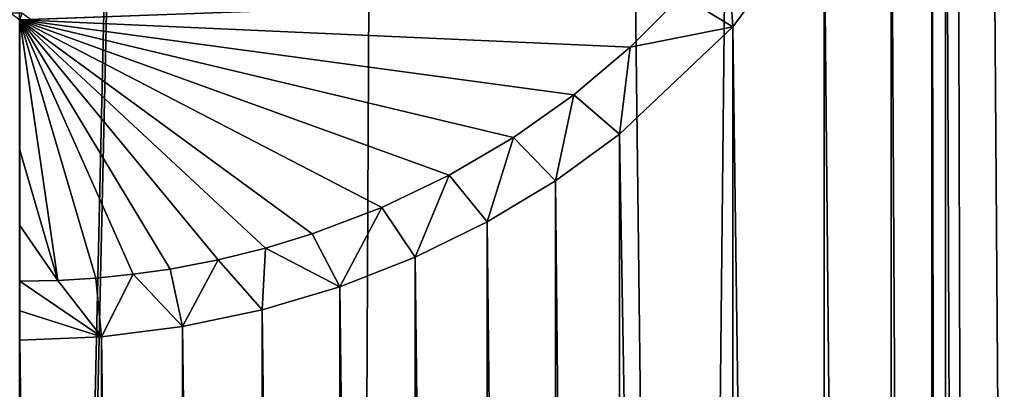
# Model space of a CAD drawing. Header units: metres. Extents: x -24 to 24, y -256 to 25.
# Tile 154 of 256: x 0 to 4.59, y -190.27 to -188.55. Entities that reach past the tile are written whole.
import ezdxf

# ---------------------------------------------------------------- set-up
doc = ezdxf.new("R2010")
doc.units = ezdxf.units.M
doc.layers.add('solid_DOMO_KURZ_SW0002', color=7, linetype='CONTINUOUS')

msp = doc.modelspace()

# ---------------------------------------------------------------- linework, layer by layer
at = {"layer": 'solid_DOMO_KURZ_SW0002'}
for points in [[(4.678076, -206.809952, 136.549362), (4.042634, -117.296616, 108.175156), (6.070196, -117.135864, 108.684998)], [(3.093286, -206.627441, 136.157211), (2.008279, -117.39241, 107.871338), (4.042634, -117.296616, 108.175156)], [(4.678076, -206.809952, 136.549362), (3.093286, -206.627441, 136.157211), (4.042634, -117.296616, 108.175156)], [(0.000003, -205.835144, 135.647369), (0.000003, -117.614655, 107.831558), (2.008279, -117.39241, 107.871338)], [(0.000004, -206.486847, 135.852844), (0.000003, -205.835144, 135.647369), (2.008279, -117.39241, 107.871338)], [(1.532036, -206.521057, 135.927673), (0.000004, -206.486847, 135.852844), (2.008279, -117.39241, 107.871338)], [(3.093286, -206.627441, 136.157211), (1.532036, -206.521057, 135.927673), (2.008279, -117.39241, 107.871338)], [(4.317758, -165.8909, 155.91243), (4.50474, -234.500351, 177.543961), (5.246999, -156.202774, 152.852768)], [(4.50474, -234.500351, 177.543961), (6.193147, -233.819046, 177.319016), (5.246999, -156.202774, 152.852768)], [(4.317758, -165.8909, 155.91243), (4.317678, -186.014328, 162.257309), (4.50474, -234.500351, 177.543961)], [(4.317678, -186.014328, 162.257309), (4.253712, -186.705887, 162.475677), (4.317534, -222.160202, 173.654068)], [(4.317678, -186.014328, 162.257309), (4.317534, -222.160202, 173.654068), (4.50474, -234.500351, 177.543961)], [(4.253712, -186.705887, 162.475677), (4.063338, -187.377823, 162.688431), (4.253549, -221.468323, 173.436218)], [(4.253712, -186.705887, 162.475677), (4.253549, -221.468323, 173.436218), (4.317534, -222.160202, 173.654068)], [(4.063338, -187.377823, 162.688431), (3.751237, -188.010757, 162.889374), (4.0632, -220.795914, 173.225113)], [(4.063338, -187.377823, 162.688431), (4.0632, -220.795914, 173.225113), (4.253549, -221.468323, 173.436218)], [(3.299791, -188.181915, 162.958786), (3.325112, -188.586136, 163.07251), (3.751237, -188.010757, 162.889374)], [(3.751237, -188.010757, 162.889374), (3.325112, -188.586136, 163.07251), (3.751087, -220.162125, 173.026657)], [(3.751237, -188.010757, 162.889374), (3.751087, -220.162125, 173.026657), (4.0632, -220.795914, 173.225113)], [(3.299791, -188.181915, 162.958786), (3.085901, -188.439026, 163.04068), (3.325112, -188.586136, 163.07251)], [(0.000429, -188.552277, 163.186615), (2.846411, -188.680328, 163.11763), (3.085901, -188.439026, 163.04068)], [(0.053865, -188.55217, 163.186554), (0.000429, -188.552277, 163.186615), (3.085901, -188.439026, 163.04068)], [(3.085901, -188.439026, 163.04068), (2.846411, -188.680328, 163.11763), (3.325112, -188.586136, 163.07251)], [(-0.041273, -188.521973, 163.282135), (0.000429, -188.552277, 163.186615), (0.010426, -188.522141, 163.282181)], [(0.010426, -188.522141, 163.282181), (0.000429, -188.552277, 163.186615), (0.053865, -188.55217, 163.186554)], [(0.00042, -189.1604, 163.331161), (0.1787, -189.767014, 163.465393), (0.000429, -188.552277, 163.186615)], [(0.000429, -188.552277, 163.186615), (0.1787, -189.767014, 163.465393), (0.354979, -189.756165, 163.461899)], [(0.000429, -188.552277, 163.186615), (0.354979, -189.756165, 163.461899), (0.529533, -189.738281, 163.456146)], [(0.000429, -188.552277, 163.186615), (0.529533, -189.738281, 163.456146), (0.701741, -189.713562, 163.448196)], [(0.000429, -188.552277, 163.186615), (0.701741, -189.713562, 163.448196), (0.926401, -189.670624, 163.434418)], [(0.000429, -188.552277, 163.186615), (0.926401, -189.670624, 163.434418), (1.14649, -189.616348, 163.416992)], [(0.000429, -188.552277, 163.186615), (1.14649, -189.616348, 163.416992), (1.364861, -189.549988, 163.395706)], [(0.000429, -188.552277, 163.186615), (1.364861, -189.549988, 163.395706), (1.688892, -189.426849, 163.356262)], [(0.000429, -188.552277, 163.186615), (1.688892, -189.426849, 163.356262), (2.003637, -189.276413, 163.30809)], [(0.000429, -188.552277, 163.186615), (2.003637, -189.276413, 163.30809), (2.30336, -189.100571, 163.251862)], [(0.000429, -188.552277, 163.186615), (2.30336, -189.100571, 163.251862), (2.58494, -188.901382, 163.188202)], [(0.000429, -188.552277, 163.186615), (2.58494, -188.901382, 163.188202), (2.846411, -188.680328, 163.11763)], [(3.325112, -188.586136, 163.07251), (2.796448, -189.085831, 163.231918), (3.325069, -219.585907, 172.846695)], [(2.846411, -188.680328, 163.11763), (2.796448, -189.085831, 163.231918), (3.325112, -188.586136, 163.07251)], [(3.325112, -188.586136, 163.07251), (3.325069, -219.585907, 172.846695), (3.751087, -220.162125, 173.026657)], [(2.846411, -188.680328, 163.11763), (2.58494, -188.901382, 163.188202), (2.796448, -189.085831, 163.231918)], [(2.58494, -188.901382, 163.188202), (2.30336, -189.100571, 163.251862), (2.498223, -189.302109, 163.30101)], [(2.58494, -188.901382, 163.188202), (2.498223, -189.302109, 163.30101), (2.796448, -189.085831, 163.231918)], [(2.30336, -189.100571, 163.251862), (2.003637, -189.276413, 163.30809), (2.179845, -189.493805, 163.36232)], [(2.30336, -189.100571, 163.251862), (2.179845, -189.493805, 163.36232), (2.498223, -189.302109, 163.30101)], [(2.796448, -189.085831, 163.231918), (2.498223, -189.302109, 163.30101), (2.796216, -219.084991, 172.690613)], [(2.796448, -189.085831, 163.231918), (2.796216, -219.084991, 172.690613), (3.325069, -219.585907, 172.846695)], [(0.00042, -189.1604, 163.331161), (0.000414, -189.51091, 163.41011), (0.1787, -189.767014, 163.465393)], [(2.003637, -189.276413, 163.30809), (1.688892, -189.426849, 163.356262), (1.84417, -189.658966, 163.415192)], [(2.003637, -189.276413, 163.30809), (1.84417, -189.658966, 163.415192), (2.179845, -189.493805, 163.36232)], [(2.498223, -189.302109, 163.30101), (2.179845, -189.493805, 163.36232), (2.497976, -218.868149, 172.623154)], [(2.498223, -189.302109, 163.30101), (2.497976, -218.868149, 172.623154), (2.796216, -219.084991, 172.690613)], [(1.688892, -189.426849, 163.356262), (1.364861, -189.549988, 163.395706), (1.493811, -189.796082, 163.459122)], [(1.688892, -189.426849, 163.356262), (1.493811, -189.796082, 163.459122), (1.84417, -189.658966, 163.415192)], [(0.000414, -189.51091, 163.41011), (0.000409, -189.77063, 163.466599), (0.1787, -189.767014, 163.465393)], [(2.179845, -189.493805, 163.36232), (1.84417, -189.658966, 163.415192), (2.17976, -218.676071, 172.563461)], [(2.179845, -189.493805, 163.36232), (2.17976, -218.676071, 172.563461), (2.497976, -218.868149, 172.623154)], [(1.364861, -189.549988, 163.395706), (1.14649, -189.616348, 163.416992), (1.493811, -189.796082, 163.459122)], [(1.14649, -189.616348, 163.416992), (0.926401, -189.670624, 163.434418), (1.131402, -189.904068, 163.493744)], [(1.14649, -189.616348, 163.416992), (1.131402, -189.904068, 163.493744), (1.493811, -189.796082, 163.459122)], [(0.926401, -189.670624, 163.434418), (0.701741, -189.713562, 163.448196), (0.759708, -189.981888, 163.518723)], [(0.926401, -189.670624, 163.434418), (0.759708, -189.981888, 163.518723), (1.131402, -189.904068, 163.493744)], [(1.84417, -189.658966, 163.415192), (1.493811, -189.796082, 163.459122), (1.84394, -218.510406, 172.512009)], [(1.84417, -189.658966, 163.415192), (1.84394, -218.510406, 172.512009), (2.17976, -218.676071, 172.563461)], [(0.529533, -189.738281, 163.456146), (0.354979, -189.756165, 163.461899), (0.381301, -190.028931, 163.533844)], [(0.529533, -189.738281, 163.456146), (0.381301, -190.028931, 163.533844), (0.759708, -189.981888, 163.518723)], [(0.701741, -189.713562, 163.448196), (0.529533, -189.738281, 163.456146), (0.759708, -189.981888, 163.518723)], [(0.000407, -189.908508, 163.499527), (0.381301, -190.028931, 163.533844), (0.000409, -189.77063, 163.466599)], [(0.1787, -189.767014, 163.465393), (0.000409, -189.77063, 163.466599), (0.381301, -190.028931, 163.533844)], [(0.354979, -189.756165, 163.461899), (0.1787, -189.767014, 163.465393), (0.381301, -190.028931, 163.533844)], [(1.493811, -189.796082, 163.459122), (1.131402, -189.904068, 163.493744), (1.493513, -218.372849, 172.469345)], [(1.493811, -189.796082, 163.459122), (1.493513, -218.372849, 172.469345), (1.84394, -218.510406, 172.512009)], [(0.000407, -189.908508, 163.499527), (0.000406, -190.044662, 163.538956), (0.381301, -190.028931, 163.533844)], [(1.131402, -189.904068, 163.493744), (0.759708, -189.981888, 163.518723), (1.13124, -218.264603, 172.435776)], [(1.131402, -189.904068, 163.493744), (1.13124, -218.264603, 172.435776), (1.493513, -218.372849, 172.469345)], [(0.759708, -189.981888, 163.518723), (0.381301, -190.028931, 163.533844), (0.759494, -218.186523, 172.411606)], [(0.759708, -189.981888, 163.518723), (0.759494, -218.186523, 172.411606), (1.13124, -218.264603, 172.435776)], [(0.000406, -190.044662, 163.538956), (0.000294, -218.123489, 172.392181), (0.381091, -218.139313, 172.397018)], [(0.381301, -190.028931, 163.533844), (0.000406, -190.044662, 163.538956), (0.381091, -218.139313, 172.397018)], [(0.381301, -190.028931, 163.533844), (0.381091, -218.139313, 172.397018), (0.759494, -218.186523, 172.411606)]]:
    msp.add_3dface(points, dxfattribs=at)

doc.saveas('drawing.dxf')
